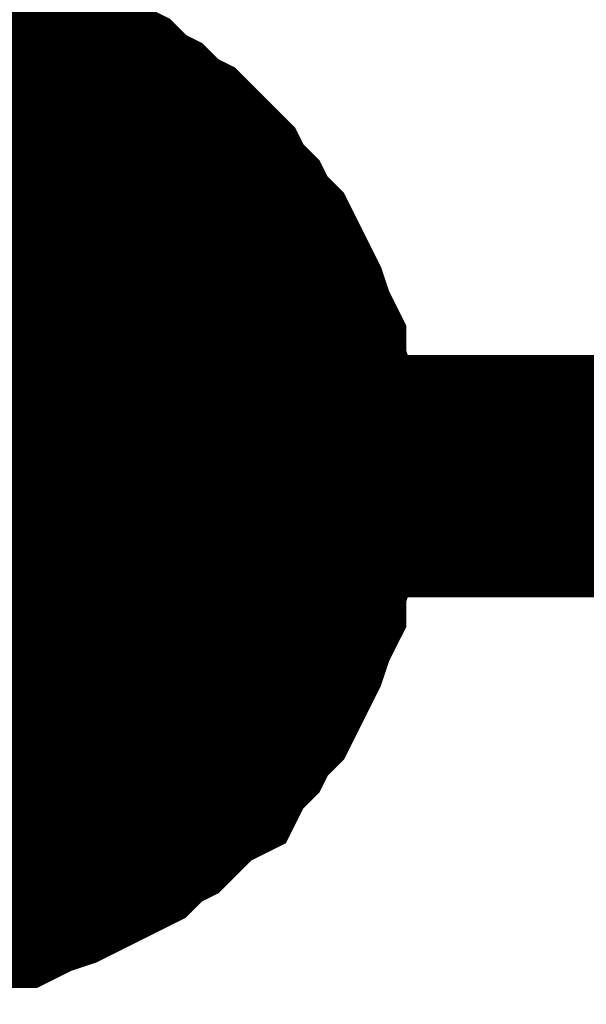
# Model space of a CAD drawing. Header units: inches. Extents: x 0 to 17, y 0 to 11.
# Tile 107 of 256: x 12.6062 to 12.6338, y 8.974 to 9.022. Entities that reach past the tile are written whole.
import ezdxf

# ---------------------------------------------------------------- set-up
doc = ezdxf.new("R2010")
doc.units = ezdxf.units.IN
doc.header["$MEASUREMENT"] = 0
doc.layers.add('Sheet', color=255, linetype='Continuous')

msp = doc.modelspace()

# ---------------------------------------------------------------- linework, layer by layer
at = {"layer": 'Sheet'}
for points in [[(12.599743, 9.699935, 0.0118, 0.0118, 0), (12.599743, 9.499712, 0.0118, 0.0118, 0), (12.599743, 9.399798, 0.0118, 0.0118, 0), (12.599743, 9.299885, 0.0118, 0.0118, 0), (12.599743, 9.199971, 0.0118, 0.0118, 0), (12.599743, 9.099661, 0.0118, 0.0118, 0), (12.599743, 8.999748, 0.0118, 0.0118, 0), (12.799953, 8.999748, 0.0118, 0.0118, 0)], [(12.599743, 9.019968, 0.0118, 0.0118, 0), (12.600933, 9.019968, 0.0118, 0.0118, 0), (12.601726, 9.019968, 0.0118, 0.0118, 0), (12.602915, 9.019572, 0.0118, 0.0118, 0), (12.603708, 9.019572, 0.0118, 0.0118, 0), (12.604897, 9.019175, 0.0118, 0.0118, 0), (12.60569, 9.019175, 0.0118, 0.0118, 0), (12.606483, 9.018779, 0.0118, 0.0118, 0), (12.607673, 9.018382, 0.0118, 0.0118, 0), (12.608465, 9.017986, 0.0118, 0.0118, 0), (12.609258, 9.017589, 0.0118, 0.0118, 0), (12.610051, 9.017193, 0.0118, 0.0118, 0), (12.610844, 9.0164, 0.0118, 0.0118, 0), (12.611637, 9.016003, 0.0118, 0.0118, 0), (12.61243, 9.01521, 0.0118, 0.0118, 0), (12.613223, 9.014814, 0.0118, 0.0118, 0), (12.614016, 9.014021, 0.0118, 0.0118, 0), (12.614809, 9.013228, 0.0118, 0.0118, 0), (12.615205, 9.012435, 0.0118, 0.0118, 0), (12.615998, 9.011642, 0.0118, 0.0118, 0), (12.616395, 9.010849, 0.0118, 0.0118, 0), (12.617188, 9.010056, 0.0118, 0.0118, 0), (12.617584, 9.009263, 0.0118, 0.0118, 0), (12.61798, 9.00847, 0.0118, 0.0118, 0), (12.618377, 9.007677, 0.0118, 0.0118, 0), (12.618773, 9.006488, 0.0118, 0.0118, 0), (12.61917, 9.005695, 0.0118, 0.0118, 0), (12.61917, 9.004902, 0.0118, 0.0118, 0), (12.619566, 9.003713, 0.0118, 0.0118, 0), (12.619566, 9.00292, 0.0118, 0.0118, 0), (12.619963, 9.00173, 0.0118, 0.0118, 0), (12.619963, 9.000937, 0.0118, 0.0118, 0), (12.619963, 8.999748, 0.0118, 0.0118, 0)], [(12.599743, 9.019968, 0.0118, 0.0118, 0), (12.600933, 9.019968, 0.0118, 0.0118, 0), (12.601726, 9.019968, 0.0118, 0.0118, 0), (12.602915, 9.019572, 0.0118, 0.0118, 0), (12.603708, 9.019572, 0.0118, 0.0118, 0), (12.604897, 9.019175, 0.0118, 0.0118, 0), (12.60569, 9.019175, 0.0118, 0.0118, 0), (12.606483, 9.018779, 0.0118, 0.0118, 0), (12.607673, 9.018382, 0.0118, 0.0118, 0), (12.608465, 9.017986, 0.0118, 0.0118, 0), (12.609258, 9.017589, 0.0118, 0.0118, 0), (12.610051, 9.017193, 0.0118, 0.0118, 0), (12.610844, 9.0164, 0.0118, 0.0118, 0), (12.611637, 9.016003, 0.0118, 0.0118, 0), (12.61243, 9.01521, 0.0118, 0.0118, 0), (12.613223, 9.014814, 0.0118, 0.0118, 0), (12.614016, 9.014021, 0.0118, 0.0118, 0), (12.614809, 9.013228, 0.0118, 0.0118, 0), (12.615205, 9.012435, 0.0118, 0.0118, 0), (12.615998, 9.011642, 0.0118, 0.0118, 0), (12.616395, 9.010849, 0.0118, 0.0118, 0), (12.617188, 9.010056, 0.0118, 0.0118, 0), (12.617584, 9.009263, 0.0118, 0.0118, 0), (12.61798, 9.00847, 0.0118, 0.0118, 0), (12.618377, 9.007677, 0.0118, 0.0118, 0), (12.618773, 9.006488, 0.0118, 0.0118, 0), (12.61917, 9.005695, 0.0118, 0.0118, 0), (12.61917, 9.004902, 0.0118, 0.0118, 0), (12.619566, 9.003713, 0.0118, 0.0118, 0), (12.619566, 9.00292, 0.0118, 0.0118, 0), (12.619963, 9.00173, 0.0118, 0.0118, 0), (12.619963, 9.000937, 0.0118, 0.0118, 0), (12.619963, 8.999748, 0.0118, 0.0118, 0)], [(12.599743, 9.019968, 0.0118, 0.0118, 0), (12.600933, 9.019968, 0.0118, 0.0118, 0), (12.601726, 9.019968, 0.0118, 0.0118, 0), (12.602915, 9.019572, 0.0118, 0.0118, 0), (12.603708, 9.019572, 0.0118, 0.0118, 0), (12.604897, 9.019175, 0.0118, 0.0118, 0), (12.60569, 9.019175, 0.0118, 0.0118, 0), (12.606483, 9.018779, 0.0118, 0.0118, 0), (12.607673, 9.018382, 0.0118, 0.0118, 0), (12.608465, 9.017986, 0.0118, 0.0118, 0), (12.609258, 9.017589, 0.0118, 0.0118, 0), (12.610051, 9.017193, 0.0118, 0.0118, 0), (12.610844, 9.0164, 0.0118, 0.0118, 0), (12.611637, 9.016003, 0.0118, 0.0118, 0), (12.61243, 9.01521, 0.0118, 0.0118, 0), (12.613223, 9.014814, 0.0118, 0.0118, 0), (12.614016, 9.014021, 0.0118, 0.0118, 0), (12.614809, 9.013228, 0.0118, 0.0118, 0), (12.615205, 9.012435, 0.0118, 0.0118, 0), (12.615998, 9.011642, 0.0118, 0.0118, 0), (12.616395, 9.010849, 0.0118, 0.0118, 0), (12.617188, 9.010056, 0.0118, 0.0118, 0), (12.617584, 9.009263, 0.0118, 0.0118, 0), (12.61798, 9.00847, 0.0118, 0.0118, 0), (12.618377, 9.007677, 0.0118, 0.0118, 0), (12.618773, 9.006488, 0.0118, 0.0118, 0), (12.61917, 9.005695, 0.0118, 0.0118, 0), (12.61917, 9.004902, 0.0118, 0.0118, 0), (12.619566, 9.003713, 0.0118, 0.0118, 0), (12.619566, 9.00292, 0.0118, 0.0118, 0), (12.619963, 9.00173, 0.0118, 0.0118, 0), (12.619963, 9.000937, 0.0118, 0.0118, 0), (12.619963, 8.999748, 0.0118, 0.0118, 0)], [(12.599743, 9.019968, 0.0118, 0.0118, 0), (12.600933, 9.019968, 0.0118, 0.0118, 0), (12.601726, 9.019968, 0.0118, 0.0118, 0), (12.602915, 9.019572, 0.0118, 0.0118, 0), (12.603708, 9.019572, 0.0118, 0.0118, 0), (12.604897, 9.019175, 0.0118, 0.0118, 0), (12.60569, 9.019175, 0.0118, 0.0118, 0), (12.606483, 9.018779, 0.0118, 0.0118, 0), (12.607673, 9.018382, 0.0118, 0.0118, 0), (12.608465, 9.017986, 0.0118, 0.0118, 0), (12.609258, 9.017589, 0.0118, 0.0118, 0), (12.610051, 9.017193, 0.0118, 0.0118, 0), (12.610844, 9.0164, 0.0118, 0.0118, 0), (12.611637, 9.016003, 0.0118, 0.0118, 0), (12.61243, 9.01521, 0.0118, 0.0118, 0), (12.613223, 9.014814, 0.0118, 0.0118, 0), (12.614016, 9.014021, 0.0118, 0.0118, 0), (12.614809, 9.013228, 0.0118, 0.0118, 0), (12.615205, 9.012435, 0.0118, 0.0118, 0), (12.615998, 9.011642, 0.0118, 0.0118, 0), (12.616395, 9.010849, 0.0118, 0.0118, 0), (12.617188, 9.010056, 0.0118, 0.0118, 0), (12.617584, 9.009263, 0.0118, 0.0118, 0), (12.61798, 9.00847, 0.0118, 0.0118, 0), (12.618377, 9.007677, 0.0118, 0.0118, 0), (12.618773, 9.006488, 0.0118, 0.0118, 0), (12.61917, 9.005695, 0.0118, 0.0118, 0), (12.61917, 9.004902, 0.0118, 0.0118, 0), (12.619566, 9.003713, 0.0118, 0.0118, 0), (12.619566, 9.00292, 0.0118, 0.0118, 0), (12.619963, 9.00173, 0.0118, 0.0118, 0), (12.619963, 9.000937, 0.0118, 0.0118, 0), (12.619963, 8.999748, 0.0118, 0.0118, 0)], [(12.603708, 9.019572, 0.0039, 0.0039, 0), (12.604897, 9.019175, 0.0039, 0.0039, 0), (12.60569, 9.019175, 0.0039, 0.0039, 0), (12.606483, 9.018779, 0.0039, 0.0039, 0), (12.607673, 9.018382, 0.0039, 0.0039, 0), (12.608465, 9.017986, 0.0039, 0.0039, 0), (12.609258, 9.017589, 0.0039, 0.0039, 0), (12.610051, 9.017193, 0.0039, 0.0039, 0), (12.610844, 9.0164, 0.0039, 0.0039, 0), (12.611637, 9.016003, 0.0039, 0.0039, 0), (12.61243, 9.01521, 0.0039, 0.0039, 0), (12.613223, 9.014814, 0.0039, 0.0039, 0), (12.614016, 9.014021, 0.0039, 0.0039, 0), (12.614809, 9.013228, 0.0039, 0.0039, 0), (12.615205, 9.012435, 0.0039, 0.0039, 0), (12.615998, 9.011642, 0.0039, 0.0039, 0), (12.616395, 9.010849, 0.0039, 0.0039, 0), (12.617188, 9.010056, 0.0039, 0.0039, 0), (12.617584, 9.009263, 0.0039, 0.0039, 0), (12.61798, 9.00847, 0.0039, 0.0039, 0), (12.618377, 9.007677, 0.0039, 0.0039, 0), (12.618773, 9.006488, 0.0039, 0.0039, 0), (12.61917, 9.005695, 0.0039, 0.0039, 0), (12.61917, 9.004902, 0.0039, 0.0039, 0), (12.619566, 9.003713, 0.0039, 0.0039, 0), (12.619566, 9.00292, 0.0039, 0.0039, 0), (12.619963, 9.00173, 0.0039, 0.0039, 0), (12.619963, 9.000937, 0.0039, 0.0039, 0), (12.619963, 8.999748, 0.0039, 0.0039, 0)], [(12.603708, 9.019572, 0.0039, 0.0039, 0), (12.604897, 9.019175, 0.0039, 0.0039, 0), (12.60569, 9.019175, 0.0039, 0.0039, 0), (12.606483, 9.018779, 0.0039, 0.0039, 0), (12.607673, 9.018382, 0.0039, 0.0039, 0), (12.608465, 9.017986, 0.0039, 0.0039, 0), (12.609258, 9.017589, 0.0039, 0.0039, 0), (12.610051, 9.017193, 0.0039, 0.0039, 0), (12.610844, 9.0164, 0.0039, 0.0039, 0), (12.611637, 9.016003, 0.0039, 0.0039, 0), (12.61243, 9.01521, 0.0039, 0.0039, 0), (12.613223, 9.014814, 0.0039, 0.0039, 0), (12.614016, 9.014021, 0.0039, 0.0039, 0), (12.614809, 9.013228, 0.0039, 0.0039, 0), (12.615205, 9.012435, 0.0039, 0.0039, 0), (12.615998, 9.011642, 0.0039, 0.0039, 0), (12.616395, 9.010849, 0.0039, 0.0039, 0), (12.617188, 9.010056, 0.0039, 0.0039, 0), (12.617584, 9.009263, 0.0039, 0.0039, 0), (12.61798, 9.00847, 0.0039, 0.0039, 0), (12.618377, 9.007677, 0.0039, 0.0039, 0), (12.618773, 9.006488, 0.0039, 0.0039, 0), (12.61917, 9.005695, 0.0039, 0.0039, 0), (12.61917, 9.004902, 0.0039, 0.0039, 0), (12.619566, 9.003713, 0.0039, 0.0039, 0), (12.619566, 9.00292, 0.0039, 0.0039, 0), (12.619963, 9.00173, 0.0039, 0.0039, 0), (12.619963, 9.000937, 0.0039, 0.0039, 0), (12.619963, 8.999748, 0.0039, 0.0039, 0)], [(12.603708, 9.019572, 0.0039, 0.0039, 0), (12.604897, 9.019175, 0.0039, 0.0039, 0), (12.60569, 9.019175, 0.0039, 0.0039, 0), (12.606483, 9.018779, 0.0039, 0.0039, 0), (12.607673, 9.018382, 0.0039, 0.0039, 0), (12.608465, 9.017986, 0.0039, 0.0039, 0), (12.609258, 9.017589, 0.0039, 0.0039, 0), (12.610051, 9.017193, 0.0039, 0.0039, 0), (12.610844, 9.0164, 0.0039, 0.0039, 0), (12.611637, 9.016003, 0.0039, 0.0039, 0), (12.61243, 9.01521, 0.0039, 0.0039, 0), (12.613223, 9.014814, 0.0039, 0.0039, 0), (12.614016, 9.014021, 0.0039, 0.0039, 0), (12.614809, 9.013228, 0.0039, 0.0039, 0), (12.615205, 9.012435, 0.0039, 0.0039, 0), (12.615998, 9.011642, 0.0039, 0.0039, 0), (12.616395, 9.010849, 0.0039, 0.0039, 0), (12.617188, 9.010056, 0.0039, 0.0039, 0), (12.617584, 9.009263, 0.0039, 0.0039, 0), (12.61798, 9.00847, 0.0039, 0.0039, 0), (12.618377, 9.007677, 0.0039, 0.0039, 0), (12.618773, 9.006488, 0.0039, 0.0039, 0), (12.61917, 9.005695, 0.0039, 0.0039, 0), (12.61917, 9.004902, 0.0039, 0.0039, 0), (12.619566, 9.003713, 0.0039, 0.0039, 0), (12.619566, 9.00292, 0.0039, 0.0039, 0), (12.619963, 9.00173, 0.0039, 0.0039, 0), (12.619963, 9.000937, 0.0039, 0.0039, 0), (12.619963, 8.999748, 0.0039, 0.0039, 0)], [(12.603708, 9.019572, 0.0039, 0.0039, 0), (12.604897, 9.019175, 0.0039, 0.0039, 0), (12.60569, 9.019175, 0.0039, 0.0039, 0), (12.606483, 9.018779, 0.0039, 0.0039, 0), (12.607673, 9.018382, 0.0039, 0.0039, 0), (12.608465, 9.017986, 0.0039, 0.0039, 0), (12.609258, 9.017589, 0.0039, 0.0039, 0), (12.610051, 9.017193, 0.0039, 0.0039, 0), (12.610844, 9.0164, 0.0039, 0.0039, 0), (12.611637, 9.016003, 0.0039, 0.0039, 0), (12.61243, 9.01521, 0.0039, 0.0039, 0), (12.613223, 9.014814, 0.0039, 0.0039, 0), (12.614016, 9.014021, 0.0039, 0.0039, 0), (12.614809, 9.013228, 0.0039, 0.0039, 0), (12.615205, 9.012435, 0.0039, 0.0039, 0), (12.615998, 9.011642, 0.0039, 0.0039, 0), (12.616395, 9.010849, 0.0039, 0.0039, 0), (12.617188, 9.010056, 0.0039, 0.0039, 0), (12.617584, 9.009263, 0.0039, 0.0039, 0), (12.61798, 9.00847, 0.0039, 0.0039, 0), (12.618377, 9.007677, 0.0039, 0.0039, 0), (12.618773, 9.006488, 0.0039, 0.0039, 0), (12.61917, 9.005695, 0.0039, 0.0039, 0), (12.61917, 9.004902, 0.0039, 0.0039, 0), (12.619566, 9.003713, 0.0039, 0.0039, 0), (12.619566, 9.00292, 0.0039, 0.0039, 0), (12.619963, 9.00173, 0.0039, 0.0039, 0), (12.619963, 9.000937, 0.0039, 0.0039, 0), (12.619963, 8.999748, 0.0039, 0.0039, 0)], [(12.619963, 8.999748, 0.0118, 0.0118, 0), (12.619963, 8.998558, 0.0118, 0.0118, 0), (12.619963, 8.997765, 0.0118, 0.0118, 0), (12.619566, 8.996576, 0.0118, 0.0118, 0), (12.619566, 8.995783, 0.0118, 0.0118, 0), (12.61917, 8.994593, 0.0118, 0.0118, 0), (12.61917, 8.9938, 0.0118, 0.0118, 0), (12.618773, 8.993007, 0.0118, 0.0118, 0), (12.618377, 8.991818, 0.0118, 0.0118, 0), (12.61798, 8.991025, 0.0118, 0.0118, 0), (12.617584, 8.990232, 0.0118, 0.0118, 0), (12.617188, 8.989439, 0.0118, 0.0118, 0), (12.616395, 8.988646, 0.0118, 0.0118, 0), (12.615998, 8.987853, 0.0118, 0.0118, 0), (12.615205, 8.98706, 0.0118, 0.0118, 0), (12.614809, 8.986267, 0.0118, 0.0118, 0), (12.614016, 8.985871, 0.0118, 0.0118, 0), (12.613223, 8.985078, 0.0118, 0.0118, 0), (12.61243, 8.984285, 0.0118, 0.0118, 0), (12.611637, 8.983888, 0.0118, 0.0118, 0), (12.610844, 8.983095, 0.0118, 0.0118, 0), (12.610051, 8.982699, 0.0118, 0.0118, 0), (12.609258, 8.982302, 0.0118, 0.0118, 0), (12.608465, 8.981906, 0.0118, 0.0118, 0), (12.607673, 8.98151, 0.0118, 0.0118, 0), (12.606483, 8.981113, 0.0118, 0.0118, 0), (12.60569, 8.980717, 0.0118, 0.0118, 0), (12.604897, 8.980717, 0.0118, 0.0118, 0), (12.603708, 8.98032, 0.0118, 0.0118, 0), (12.602915, 8.98032, 0.0118, 0.0118, 0), (12.601726, 8.979924, 0.0118, 0.0118, 0), (12.600933, 8.979924, 0.0118, 0.0118, 0), (12.599743, 8.979924, 0.0118, 0.0118, 0)], [(12.619963, 8.999748, 0.0118, 0.0118, 0), (12.619963, 8.998558, 0.0118, 0.0118, 0), (12.619963, 8.997765, 0.0118, 0.0118, 0), (12.619566, 8.996576, 0.0118, 0.0118, 0), (12.619566, 8.995783, 0.0118, 0.0118, 0), (12.61917, 8.994593, 0.0118, 0.0118, 0), (12.61917, 8.9938, 0.0118, 0.0118, 0), (12.618773, 8.993007, 0.0118, 0.0118, 0), (12.618377, 8.991818, 0.0118, 0.0118, 0), (12.61798, 8.991025, 0.0118, 0.0118, 0), (12.617584, 8.990232, 0.0118, 0.0118, 0), (12.617188, 8.989439, 0.0118, 0.0118, 0), (12.616395, 8.988646, 0.0118, 0.0118, 0), (12.615998, 8.987853, 0.0118, 0.0118, 0), (12.615205, 8.98706, 0.0118, 0.0118, 0), (12.614809, 8.986267, 0.0118, 0.0118, 0), (12.614016, 8.985871, 0.0118, 0.0118, 0), (12.613223, 8.985078, 0.0118, 0.0118, 0), (12.61243, 8.984285, 0.0118, 0.0118, 0), (12.611637, 8.983888, 0.0118, 0.0118, 0), (12.610844, 8.983095, 0.0118, 0.0118, 0), (12.610051, 8.982699, 0.0118, 0.0118, 0), (12.609258, 8.982302, 0.0118, 0.0118, 0), (12.608465, 8.981906, 0.0118, 0.0118, 0), (12.607673, 8.98151, 0.0118, 0.0118, 0), (12.606483, 8.981113, 0.0118, 0.0118, 0), (12.60569, 8.980717, 0.0118, 0.0118, 0), (12.604897, 8.980717, 0.0118, 0.0118, 0), (12.603708, 8.98032, 0.0118, 0.0118, 0), (12.602915, 8.98032, 0.0118, 0.0118, 0), (12.601726, 8.979924, 0.0118, 0.0118, 0), (12.600933, 8.979924, 0.0118, 0.0118, 0), (12.599743, 8.979924, 0.0118, 0.0118, 0)], [(12.619963, 8.999748, 0.0118, 0.0118, 0), (12.619963, 8.998558, 0.0118, 0.0118, 0), (12.619963, 8.997765, 0.0118, 0.0118, 0), (12.619566, 8.996576, 0.0118, 0.0118, 0), (12.619566, 8.995783, 0.0118, 0.0118, 0), (12.61917, 8.994593, 0.0118, 0.0118, 0), (12.61917, 8.9938, 0.0118, 0.0118, 0), (12.618773, 8.993007, 0.0118, 0.0118, 0), (12.618377, 8.991818, 0.0118, 0.0118, 0), (12.61798, 8.991025, 0.0118, 0.0118, 0), (12.617584, 8.990232, 0.0118, 0.0118, 0), (12.617188, 8.989439, 0.0118, 0.0118, 0), (12.616395, 8.988646, 0.0118, 0.0118, 0), (12.615998, 8.987853, 0.0118, 0.0118, 0), (12.615205, 8.98706, 0.0118, 0.0118, 0), (12.614809, 8.986267, 0.0118, 0.0118, 0), (12.614016, 8.985871, 0.0118, 0.0118, 0), (12.613223, 8.985078, 0.0118, 0.0118, 0), (12.61243, 8.984285, 0.0118, 0.0118, 0), (12.611637, 8.983888, 0.0118, 0.0118, 0), (12.610844, 8.983095, 0.0118, 0.0118, 0), (12.610051, 8.982699, 0.0118, 0.0118, 0), (12.609258, 8.982302, 0.0118, 0.0118, 0), (12.608465, 8.981906, 0.0118, 0.0118, 0), (12.607673, 8.98151, 0.0118, 0.0118, 0), (12.606483, 8.981113, 0.0118, 0.0118, 0), (12.60569, 8.980717, 0.0118, 0.0118, 0), (12.604897, 8.980717, 0.0118, 0.0118, 0), (12.603708, 8.98032, 0.0118, 0.0118, 0), (12.602915, 8.98032, 0.0118, 0.0118, 0), (12.601726, 8.979924, 0.0118, 0.0118, 0), (12.600933, 8.979924, 0.0118, 0.0118, 0), (12.599743, 8.979924, 0.0118, 0.0118, 0)], [(12.619963, 8.999748, 0.0118, 0.0118, 0), (12.619963, 8.998558, 0.0118, 0.0118, 0), (12.619963, 8.997765, 0.0118, 0.0118, 0), (12.619566, 8.996576, 0.0118, 0.0118, 0), (12.619566, 8.995783, 0.0118, 0.0118, 0), (12.61917, 8.994593, 0.0118, 0.0118, 0), (12.61917, 8.9938, 0.0118, 0.0118, 0), (12.618773, 8.993007, 0.0118, 0.0118, 0), (12.618377, 8.991818, 0.0118, 0.0118, 0), (12.61798, 8.991025, 0.0118, 0.0118, 0), (12.617584, 8.990232, 0.0118, 0.0118, 0), (12.617188, 8.989439, 0.0118, 0.0118, 0), (12.616395, 8.988646, 0.0118, 0.0118, 0), (12.615998, 8.987853, 0.0118, 0.0118, 0), (12.615205, 8.98706, 0.0118, 0.0118, 0), (12.614809, 8.986267, 0.0118, 0.0118, 0), (12.614016, 8.985871, 0.0118, 0.0118, 0), (12.613223, 8.985078, 0.0118, 0.0118, 0), (12.61243, 8.984285, 0.0118, 0.0118, 0), (12.611637, 8.983888, 0.0118, 0.0118, 0), (12.610844, 8.983095, 0.0118, 0.0118, 0), (12.610051, 8.982699, 0.0118, 0.0118, 0), (12.609258, 8.982302, 0.0118, 0.0118, 0), (12.608465, 8.981906, 0.0118, 0.0118, 0), (12.607673, 8.98151, 0.0118, 0.0118, 0), (12.606483, 8.981113, 0.0118, 0.0118, 0), (12.60569, 8.980717, 0.0118, 0.0118, 0), (12.604897, 8.980717, 0.0118, 0.0118, 0), (12.603708, 8.98032, 0.0118, 0.0118, 0), (12.602915, 8.98032, 0.0118, 0.0118, 0), (12.601726, 8.979924, 0.0118, 0.0118, 0), (12.600933, 8.979924, 0.0118, 0.0118, 0), (12.599743, 8.979924, 0.0118, 0.0118, 0)], [(12.619963, 8.999748, 0.0118, 0.0118, 0), (12.619963, 8.999748, 0.0118, 0.0118, 0), (12.619963, 8.999748, 0.0118, 0.0118, 0), (12.619963, 8.999748, 0.0118, 0.0118, 0), (12.619963, 8.999748, 0.0118, 0.0118, 0), (12.619963, 8.999748, 0.0118, 0.0118, 0), (12.619963, 8.999748, 0.0118, 0.0118, 0), (12.619963, 8.999748, 0.0118, 0.0118, 0), (12.619963, 8.999748, 0.0118, 0.0118, 0), (12.619963, 8.999748, 0.0118, 0.0118, 0), (12.619963, 8.999748, 0.0118, 0.0118, 0), (12.619963, 8.999748, 0.0118, 0.0118, 0), (12.619963, 8.999748, 0.0118, 0.0118, 0), (12.619963, 8.999748, 0.0118, 0.0118, 0), (12.619963, 8.999748, 0.0118, 0.0118, 0), (12.619963, 8.999748, 0.0118, 0.0118, 0), (12.619963, 8.999748, 0.0118, 0.0118, 0), (12.619963, 8.999748, 0.0118, 0.0118, 0), (12.619963, 8.999748, 0.0118, 0.0118, 0), (12.619963, 8.999748, 0.0118, 0.0118, 0), (12.619963, 8.999748, 0.0118, 0.0118, 0), (12.619963, 8.999748, 0.0118, 0.0118, 0), (12.619963, 8.999748, 0.0118, 0.0118, 0), (12.619963, 8.999748, 0.0118, 0.0118, 0), (12.619963, 8.999748, 0.0118, 0.0118, 0), (12.619963, 8.999748, 0.0118, 0.0118, 0), (12.619963, 8.999748, 0.0118, 0.0118, 0), (12.619963, 8.999748, 0.0118, 0.0118, 0), (12.619963, 8.999748, 0.0118, 0.0118, 0), (12.619963, 8.999748, 0.0118, 0.0118, 0), (12.619963, 8.999748, 0.0118, 0.0118, 0), (12.619963, 8.999748, 0.0118, 0.0118, 0), (12.619963, 8.999748, 0.0118, 0.0118, 0)], [(12.619963, 8.999748, 0.0118, 0.0118, 0), (12.619963, 8.999748, 0.0118, 0.0118, 0)], [(12.619963, 8.999748, 0.0118, 0.0118, 0), (12.619963, 8.999748, 0.0118, 0.0118, 0), (12.619963, 8.999748, 0.0118, 0.0118, 0), (12.619963, 8.999748, 0.0118, 0.0118, 0), (12.619963, 8.999748, 0.0118, 0.0118, 0), (12.619963, 8.999748, 0.0118, 0.0118, 0), (12.619963, 8.999748, 0.0118, 0.0118, 0), (12.619963, 8.999748, 0.0118, 0.0118, 0), (12.619963, 8.999748, 0.0118, 0.0118, 0), (12.619963, 8.999748, 0.0118, 0.0118, 0), (12.619963, 8.999748, 0.0118, 0.0118, 0), (12.619963, 8.999748, 0.0118, 0.0118, 0), (12.619963, 8.999748, 0.0118, 0.0118, 0), (12.619963, 8.999748, 0.0118, 0.0118, 0), (12.619963, 8.999748, 0.0118, 0.0118, 0), (12.619963, 8.999748, 0.0118, 0.0118, 0), (12.619963, 8.999748, 0.0118, 0.0118, 0), (12.619963, 8.999748, 0.0118, 0.0118, 0), (12.619963, 8.999748, 0.0118, 0.0118, 0), (12.619963, 8.999748, 0.0118, 0.0118, 0), (12.619963, 8.999748, 0.0118, 0.0118, 0), (12.619963, 8.999748, 0.0118, 0.0118, 0), (12.619963, 8.999748, 0.0118, 0.0118, 0), (12.619963, 8.999748, 0.0118, 0.0118, 0), (12.619963, 8.999748, 0.0118, 0.0118, 0), (12.619963, 8.999748, 0.0118, 0.0118, 0), (12.619963, 8.999748, 0.0118, 0.0118, 0), (12.619963, 8.999748, 0.0118, 0.0118, 0), (12.619963, 8.999748, 0.0118, 0.0118, 0), (12.619963, 8.999748, 0.0118, 0.0118, 0), (12.619963, 8.999748, 0.0118, 0.0118, 0), (12.619963, 8.999748, 0.0118, 0.0118, 0), (12.619963, 8.999748, 0.0118, 0.0118, 0)], [(12.619963, 8.999748, 0.0118, 0.0118, 0), (12.619963, 8.999748, 0.0118, 0.0118, 0)], [(12.619963, 8.999748, 0.0118, 0.0118, 0), (12.619963, 8.999748, 0.0118, 0.0118, 0), (12.619963, 8.999748, 0.0118, 0.0118, 0), (12.619963, 8.999748, 0.0118, 0.0118, 0), (12.619963, 8.999748, 0.0118, 0.0118, 0), (12.619963, 8.999748, 0.0118, 0.0118, 0), (12.619963, 8.999748, 0.0118, 0.0118, 0), (12.619963, 8.999748, 0.0118, 0.0118, 0), (12.619963, 8.999748, 0.0118, 0.0118, 0), (12.619963, 8.999748, 0.0118, 0.0118, 0), (12.619963, 8.999748, 0.0118, 0.0118, 0), (12.619963, 8.999748, 0.0118, 0.0118, 0), (12.619963, 8.999748, 0.0118, 0.0118, 0), (12.619963, 8.999748, 0.0118, 0.0118, 0), (12.619963, 8.999748, 0.0118, 0.0118, 0), (12.619963, 8.999748, 0.0118, 0.0118, 0), (12.619963, 8.999748, 0.0118, 0.0118, 0), (12.619963, 8.999748, 0.0118, 0.0118, 0), (12.619963, 8.999748, 0.0118, 0.0118, 0), (12.619963, 8.999748, 0.0118, 0.0118, 0), (12.619963, 8.999748, 0.0118, 0.0118, 0), (12.619963, 8.999748, 0.0118, 0.0118, 0), (12.619963, 8.999748, 0.0118, 0.0118, 0), (12.619963, 8.999748, 0.0118, 0.0118, 0), (12.619963, 8.999748, 0.0118, 0.0118, 0), (12.619963, 8.999748, 0.0118, 0.0118, 0), (12.619963, 8.999748, 0.0118, 0.0118, 0), (12.619963, 8.999748, 0.0118, 0.0118, 0), (12.619963, 8.999748, 0.0118, 0.0118, 0), (12.619963, 8.999748, 0.0118, 0.0118, 0), (12.619963, 8.999748, 0.0118, 0.0118, 0), (12.619963, 8.999748, 0.0118, 0.0118, 0), (12.619963, 8.999748, 0.0118, 0.0118, 0)], [(12.619963, 8.999748, 0.0118, 0.0118, 0), (12.619963, 8.999748, 0.0118, 0.0118, 0)], [(12.619963, 8.999748, 0.0118, 0.0118, 0), (12.619963, 8.999748, 0.0118, 0.0118, 0), (12.619963, 8.999748, 0.0118, 0.0118, 0), (12.619963, 8.999748, 0.0118, 0.0118, 0), (12.619963, 8.999748, 0.0118, 0.0118, 0), (12.619963, 8.999748, 0.0118, 0.0118, 0), (12.619963, 8.999748, 0.0118, 0.0118, 0), (12.619963, 8.999748, 0.0118, 0.0118, 0), (12.619963, 8.999748, 0.0118, 0.0118, 0), (12.619963, 8.999748, 0.0118, 0.0118, 0), (12.619963, 8.999748, 0.0118, 0.0118, 0), (12.619963, 8.999748, 0.0118, 0.0118, 0), (12.619963, 8.999748, 0.0118, 0.0118, 0), (12.619963, 8.999748, 0.0118, 0.0118, 0), (12.619963, 8.999748, 0.0118, 0.0118, 0), (12.619963, 8.999748, 0.0118, 0.0118, 0), (12.619963, 8.999748, 0.0118, 0.0118, 0), (12.619963, 8.999748, 0.0118, 0.0118, 0), (12.619963, 8.999748, 0.0118, 0.0118, 0), (12.619963, 8.999748, 0.0118, 0.0118, 0), (12.619963, 8.999748, 0.0118, 0.0118, 0), (12.619963, 8.999748, 0.0118, 0.0118, 0), (12.619963, 8.999748, 0.0118, 0.0118, 0), (12.619963, 8.999748, 0.0118, 0.0118, 0), (12.619963, 8.999748, 0.0118, 0.0118, 0), (12.619963, 8.999748, 0.0118, 0.0118, 0), (12.619963, 8.999748, 0.0118, 0.0118, 0), (12.619963, 8.999748, 0.0118, 0.0118, 0), (12.619963, 8.999748, 0.0118, 0.0118, 0), (12.619963, 8.999748, 0.0118, 0.0118, 0), (12.619963, 8.999748, 0.0118, 0.0118, 0), (12.619963, 8.999748, 0.0118, 0.0118, 0), (12.619963, 8.999748, 0.0118, 0.0118, 0)], [(12.619963, 8.999748, 0.0118, 0.0118, 0), (12.619963, 8.999748, 0.0118, 0.0118, 0)], [(12.619963, 8.999748, 0.0039, 0.0039, 0), (12.619963, 8.998558, 0.0039, 0.0039, 0), (12.619963, 8.997765, 0.0039, 0.0039, 0), (12.619566, 8.996576, 0.0039, 0.0039, 0), (12.619566, 8.995783, 0.0039, 0.0039, 0), (12.61917, 8.994593, 0.0039, 0.0039, 0), (12.61917, 8.9938, 0.0039, 0.0039, 0), (12.618773, 8.993007, 0.0039, 0.0039, 0), (12.618377, 8.991818, 0.0039, 0.0039, 0), (12.61798, 8.991025, 0.0039, 0.0039, 0), (12.617584, 8.990232, 0.0039, 0.0039, 0), (12.617188, 8.989439, 0.0039, 0.0039, 0), (12.616395, 8.988646, 0.0039, 0.0039, 0), (12.615998, 8.987853, 0.0039, 0.0039, 0), (12.615205, 8.98706, 0.0039, 0.0039, 0), (12.614809, 8.986267, 0.0039, 0.0039, 0), (12.614016, 8.985871, 0.0039, 0.0039, 0), (12.613223, 8.985078, 0.0039, 0.0039, 0), (12.61243, 8.984285, 0.0039, 0.0039, 0), (12.611637, 8.983888, 0.0039, 0.0039, 0), (12.610844, 8.983095, 0.0039, 0.0039, 0), (12.610051, 8.982699, 0.0039, 0.0039, 0), (12.609258, 8.982302, 0.0039, 0.0039, 0), (12.608465, 8.981906, 0.0039, 0.0039, 0), (12.607673, 8.98151, 0.0039, 0.0039, 0), (12.606483, 8.981113, 0.0039, 0.0039, 0), (12.60569, 8.980717, 0.0039, 0.0039, 0), (12.604897, 8.980717, 0.0039, 0.0039, 0), (12.603708, 8.98032, 0.0039, 0.0039, 0)], [(12.619963, 8.999748, 0.0039, 0.0039, 0), (12.619963, 8.998558, 0.0039, 0.0039, 0), (12.619963, 8.997765, 0.0039, 0.0039, 0), (12.619566, 8.996576, 0.0039, 0.0039, 0), (12.619566, 8.995783, 0.0039, 0.0039, 0), (12.61917, 8.994593, 0.0039, 0.0039, 0), (12.61917, 8.9938, 0.0039, 0.0039, 0), (12.618773, 8.993007, 0.0039, 0.0039, 0), (12.618377, 8.991818, 0.0039, 0.0039, 0), (12.61798, 8.991025, 0.0039, 0.0039, 0), (12.617584, 8.990232, 0.0039, 0.0039, 0), (12.617188, 8.989439, 0.0039, 0.0039, 0), (12.616395, 8.988646, 0.0039, 0.0039, 0), (12.615998, 8.987853, 0.0039, 0.0039, 0), (12.615205, 8.98706, 0.0039, 0.0039, 0), (12.614809, 8.986267, 0.0039, 0.0039, 0), (12.614016, 8.985871, 0.0039, 0.0039, 0), (12.613223, 8.985078, 0.0039, 0.0039, 0), (12.61243, 8.984285, 0.0039, 0.0039, 0), (12.611637, 8.983888, 0.0039, 0.0039, 0), (12.610844, 8.983095, 0.0039, 0.0039, 0), (12.610051, 8.982699, 0.0039, 0.0039, 0), (12.609258, 8.982302, 0.0039, 0.0039, 0), (12.608465, 8.981906, 0.0039, 0.0039, 0), (12.607673, 8.98151, 0.0039, 0.0039, 0), (12.606483, 8.981113, 0.0039, 0.0039, 0), (12.60569, 8.980717, 0.0039, 0.0039, 0), (12.604897, 8.980717, 0.0039, 0.0039, 0), (12.603708, 8.98032, 0.0039, 0.0039, 0)], [(12.619963, 8.999748, 0.0039, 0.0039, 0), (12.619963, 8.998558, 0.0039, 0.0039, 0), (12.619963, 8.997765, 0.0039, 0.0039, 0), (12.619566, 8.996576, 0.0039, 0.0039, 0), (12.619566, 8.995783, 0.0039, 0.0039, 0), (12.61917, 8.994593, 0.0039, 0.0039, 0), (12.61917, 8.9938, 0.0039, 0.0039, 0), (12.618773, 8.993007, 0.0039, 0.0039, 0), (12.618377, 8.991818, 0.0039, 0.0039, 0), (12.61798, 8.991025, 0.0039, 0.0039, 0), (12.617584, 8.990232, 0.0039, 0.0039, 0), (12.617188, 8.989439, 0.0039, 0.0039, 0), (12.616395, 8.988646, 0.0039, 0.0039, 0), (12.615998, 8.987853, 0.0039, 0.0039, 0), (12.615205, 8.98706, 0.0039, 0.0039, 0), (12.614809, 8.986267, 0.0039, 0.0039, 0), (12.614016, 8.985871, 0.0039, 0.0039, 0), (12.613223, 8.985078, 0.0039, 0.0039, 0), (12.61243, 8.984285, 0.0039, 0.0039, 0), (12.611637, 8.983888, 0.0039, 0.0039, 0), (12.610844, 8.983095, 0.0039, 0.0039, 0), (12.610051, 8.982699, 0.0039, 0.0039, 0), (12.609258, 8.982302, 0.0039, 0.0039, 0), (12.608465, 8.981906, 0.0039, 0.0039, 0), (12.607673, 8.98151, 0.0039, 0.0039, 0), (12.606483, 8.981113, 0.0039, 0.0039, 0), (12.60569, 8.980717, 0.0039, 0.0039, 0), (12.604897, 8.980717, 0.0039, 0.0039, 0), (12.603708, 8.98032, 0.0039, 0.0039, 0)], [(12.619963, 8.999748, 0.0039, 0.0039, 0), (12.619963, 8.998558, 0.0039, 0.0039, 0), (12.619963, 8.997765, 0.0039, 0.0039, 0), (12.619566, 8.996576, 0.0039, 0.0039, 0), (12.619566, 8.995783, 0.0039, 0.0039, 0), (12.61917, 8.994593, 0.0039, 0.0039, 0), (12.61917, 8.9938, 0.0039, 0.0039, 0), (12.618773, 8.993007, 0.0039, 0.0039, 0), (12.618377, 8.991818, 0.0039, 0.0039, 0), (12.61798, 8.991025, 0.0039, 0.0039, 0), (12.617584, 8.990232, 0.0039, 0.0039, 0), (12.617188, 8.989439, 0.0039, 0.0039, 0), (12.616395, 8.988646, 0.0039, 0.0039, 0), (12.615998, 8.987853, 0.0039, 0.0039, 0), (12.615205, 8.98706, 0.0039, 0.0039, 0), (12.614809, 8.986267, 0.0039, 0.0039, 0), (12.614016, 8.985871, 0.0039, 0.0039, 0), (12.613223, 8.985078, 0.0039, 0.0039, 0), (12.61243, 8.984285, 0.0039, 0.0039, 0), (12.611637, 8.983888, 0.0039, 0.0039, 0), (12.610844, 8.983095, 0.0039, 0.0039, 0), (12.610051, 8.982699, 0.0039, 0.0039, 0), (12.609258, 8.982302, 0.0039, 0.0039, 0), (12.608465, 8.981906, 0.0039, 0.0039, 0), (12.607673, 8.98151, 0.0039, 0.0039, 0), (12.606483, 8.981113, 0.0039, 0.0039, 0), (12.60569, 8.980717, 0.0039, 0.0039, 0), (12.604897, 8.980717, 0.0039, 0.0039, 0), (12.603708, 8.98032, 0.0039, 0.0039, 0)], [(12.619963, 8.999748, 0.0039, 0.0039, 0), (12.619963, 8.999748, 0.0039, 0.0039, 0), (12.619963, 8.999748, 0.0039, 0.0039, 0), (12.619963, 8.999748, 0.0039, 0.0039, 0), (12.619963, 8.999748, 0.0039, 0.0039, 0), (12.619963, 8.999748, 0.0039, 0.0039, 0), (12.619963, 8.999748, 0.0039, 0.0039, 0), (12.619963, 8.999748, 0.0039, 0.0039, 0), (12.619963, 8.999748, 0.0039, 0.0039, 0), (12.619963, 8.999748, 0.0039, 0.0039, 0), (12.619963, 8.999748, 0.0039, 0.0039, 0), (12.619963, 8.999748, 0.0039, 0.0039, 0), (12.619963, 8.999748, 0.0039, 0.0039, 0), (12.619963, 8.999748, 0.0039, 0.0039, 0), (12.619963, 8.999748, 0.0039, 0.0039, 0), (12.619963, 8.999748, 0.0039, 0.0039, 0), (12.619963, 8.999748, 0.0039, 0.0039, 0), (12.619963, 8.999748, 0.0039, 0.0039, 0), (12.619963, 8.999748, 0.0039, 0.0039, 0), (12.619963, 8.999748, 0.0039, 0.0039, 0), (12.619963, 8.999748, 0.0039, 0.0039, 0), (12.619963, 8.999748, 0.0039, 0.0039, 0), (12.619963, 8.999748, 0.0039, 0.0039, 0), (12.619963, 8.999748, 0.0039, 0.0039, 0), (12.619963, 8.999748, 0.0039, 0.0039, 0), (12.619963, 8.999748, 0.0039, 0.0039, 0), (12.619963, 8.999748, 0.0039, 0.0039, 0), (12.619963, 8.999748, 0.0039, 0.0039, 0), (12.619963, 8.999748, 0.0039, 0.0039, 0), (12.619963, 8.999748, 0.0039, 0.0039, 0), (12.619963, 8.999748, 0.0039, 0.0039, 0), (12.619963, 8.999748, 0.0039, 0.0039, 0), (12.619963, 8.999748, 0.0039, 0.0039, 0)], [(12.619963, 8.999748, 0.0039, 0.0039, 0), (12.619963, 8.999748, 0.0039, 0.0039, 0)], [(12.619963, 8.999748, 0.0039, 0.0039, 0), (12.619963, 8.999748, 0.0039, 0.0039, 0), (12.619963, 8.999748, 0.0039, 0.0039, 0), (12.619963, 8.999748, 0.0039, 0.0039, 0), (12.619963, 8.999748, 0.0039, 0.0039, 0), (12.619963, 8.999748, 0.0039, 0.0039, 0), (12.619963, 8.999748, 0.0039, 0.0039, 0), (12.619963, 8.999748, 0.0039, 0.0039, 0), (12.619963, 8.999748, 0.0039, 0.0039, 0), (12.619963, 8.999748, 0.0039, 0.0039, 0), (12.619963, 8.999748, 0.0039, 0.0039, 0), (12.619963, 8.999748, 0.0039, 0.0039, 0), (12.619963, 8.999748, 0.0039, 0.0039, 0), (12.619963, 8.999748, 0.0039, 0.0039, 0), (12.619963, 8.999748, 0.0039, 0.0039, 0), (12.619963, 8.999748, 0.0039, 0.0039, 0), (12.619963, 8.999748, 0.0039, 0.0039, 0), (12.619963, 8.999748, 0.0039, 0.0039, 0), (12.619963, 8.999748, 0.0039, 0.0039, 0), (12.619963, 8.999748, 0.0039, 0.0039, 0), (12.619963, 8.999748, 0.0039, 0.0039, 0), (12.619963, 8.999748, 0.0039, 0.0039, 0), (12.619963, 8.999748, 0.0039, 0.0039, 0), (12.619963, 8.999748, 0.0039, 0.0039, 0), (12.619963, 8.999748, 0.0039, 0.0039, 0), (12.619963, 8.999748, 0.0039, 0.0039, 0), (12.619963, 8.999748, 0.0039, 0.0039, 0), (12.619963, 8.999748, 0.0039, 0.0039, 0), (12.619963, 8.999748, 0.0039, 0.0039, 0), (12.619963, 8.999748, 0.0039, 0.0039, 0), (12.619963, 8.999748, 0.0039, 0.0039, 0), (12.619963, 8.999748, 0.0039, 0.0039, 0), (12.619963, 8.999748, 0.0039, 0.0039, 0)], [(12.619963, 8.999748, 0.0039, 0.0039, 0), (12.619963, 8.999748, 0.0039, 0.0039, 0)], [(12.619963, 8.999748, 0.0039, 0.0039, 0), (12.619963, 8.999748, 0.0039, 0.0039, 0), (12.619963, 8.999748, 0.0039, 0.0039, 0), (12.619963, 8.999748, 0.0039, 0.0039, 0), (12.619963, 8.999748, 0.0039, 0.0039, 0), (12.619963, 8.999748, 0.0039, 0.0039, 0), (12.619963, 8.999748, 0.0039, 0.0039, 0), (12.619963, 8.999748, 0.0039, 0.0039, 0), (12.619963, 8.999748, 0.0039, 0.0039, 0), (12.619963, 8.999748, 0.0039, 0.0039, 0), (12.619963, 8.999748, 0.0039, 0.0039, 0), (12.619963, 8.999748, 0.0039, 0.0039, 0), (12.619963, 8.999748, 0.0039, 0.0039, 0), (12.619963, 8.999748, 0.0039, 0.0039, 0), (12.619963, 8.999748, 0.0039, 0.0039, 0), (12.619963, 8.999748, 0.0039, 0.0039, 0), (12.619963, 8.999748, 0.0039, 0.0039, 0), (12.619963, 8.999748, 0.0039, 0.0039, 0), (12.619963, 8.999748, 0.0039, 0.0039, 0), (12.619963, 8.999748, 0.0039, 0.0039, 0), (12.619963, 8.999748, 0.0039, 0.0039, 0), (12.619963, 8.999748, 0.0039, 0.0039, 0), (12.619963, 8.999748, 0.0039, 0.0039, 0), (12.619963, 8.999748, 0.0039, 0.0039, 0), (12.619963, 8.999748, 0.0039, 0.0039, 0), (12.619963, 8.999748, 0.0039, 0.0039, 0), (12.619963, 8.999748, 0.0039, 0.0039, 0), (12.619963, 8.999748, 0.0039, 0.0039, 0), (12.619963, 8.999748, 0.0039, 0.0039, 0), (12.619963, 8.999748, 0.0039, 0.0039, 0), (12.619963, 8.999748, 0.0039, 0.0039, 0), (12.619963, 8.999748, 0.0039, 0.0039, 0), (12.619963, 8.999748, 0.0039, 0.0039, 0)], [(12.619963, 8.999748, 0.0039, 0.0039, 0), (12.619963, 8.999748, 0.0039, 0.0039, 0)], [(12.619963, 8.999748, 0.0039, 0.0039, 0), (12.619963, 8.999748, 0.0039, 0.0039, 0), (12.619963, 8.999748, 0.0039, 0.0039, 0), (12.619963, 8.999748, 0.0039, 0.0039, 0), (12.619963, 8.999748, 0.0039, 0.0039, 0), (12.619963, 8.999748, 0.0039, 0.0039, 0), (12.619963, 8.999748, 0.0039, 0.0039, 0), (12.619963, 8.999748, 0.0039, 0.0039, 0), (12.619963, 8.999748, 0.0039, 0.0039, 0), (12.619963, 8.999748, 0.0039, 0.0039, 0), (12.619963, 8.999748, 0.0039, 0.0039, 0), (12.619963, 8.999748, 0.0039, 0.0039, 0), (12.619963, 8.999748, 0.0039, 0.0039, 0), (12.619963, 8.999748, 0.0039, 0.0039, 0), (12.619963, 8.999748, 0.0039, 0.0039, 0), (12.619963, 8.999748, 0.0039, 0.0039, 0), (12.619963, 8.999748, 0.0039, 0.0039, 0), (12.619963, 8.999748, 0.0039, 0.0039, 0), (12.619963, 8.999748, 0.0039, 0.0039, 0), (12.619963, 8.999748, 0.0039, 0.0039, 0), (12.619963, 8.999748, 0.0039, 0.0039, 0), (12.619963, 8.999748, 0.0039, 0.0039, 0), (12.619963, 8.999748, 0.0039, 0.0039, 0), (12.619963, 8.999748, 0.0039, 0.0039, 0), (12.619963, 8.999748, 0.0039, 0.0039, 0), (12.619963, 8.999748, 0.0039, 0.0039, 0), (12.619963, 8.999748, 0.0039, 0.0039, 0), (12.619963, 8.999748, 0.0039, 0.0039, 0), (12.619963, 8.999748, 0.0039, 0.0039, 0), (12.619963, 8.999748, 0.0039, 0.0039, 0), (12.619963, 8.999748, 0.0039, 0.0039, 0), (12.619963, 8.999748, 0.0039, 0.0039, 0), (12.619963, 8.999748, 0.0039, 0.0039, 0)], [(12.619963, 8.999748, 0.0039, 0.0039, 0), (12.619963, 8.999748, 0.0039, 0.0039, 0)]]:
    msp.add_lwpolyline(points, format="xyseb", dxfattribs=at)
msp.add_lwpolyline([(12.59, 9, 0.02, 0.02, 1), (12.61, 9, 0.02, 0.02, 1)], format="xyseb", close=True, dxfattribs=at)

doc.saveas('drawing.dxf')
